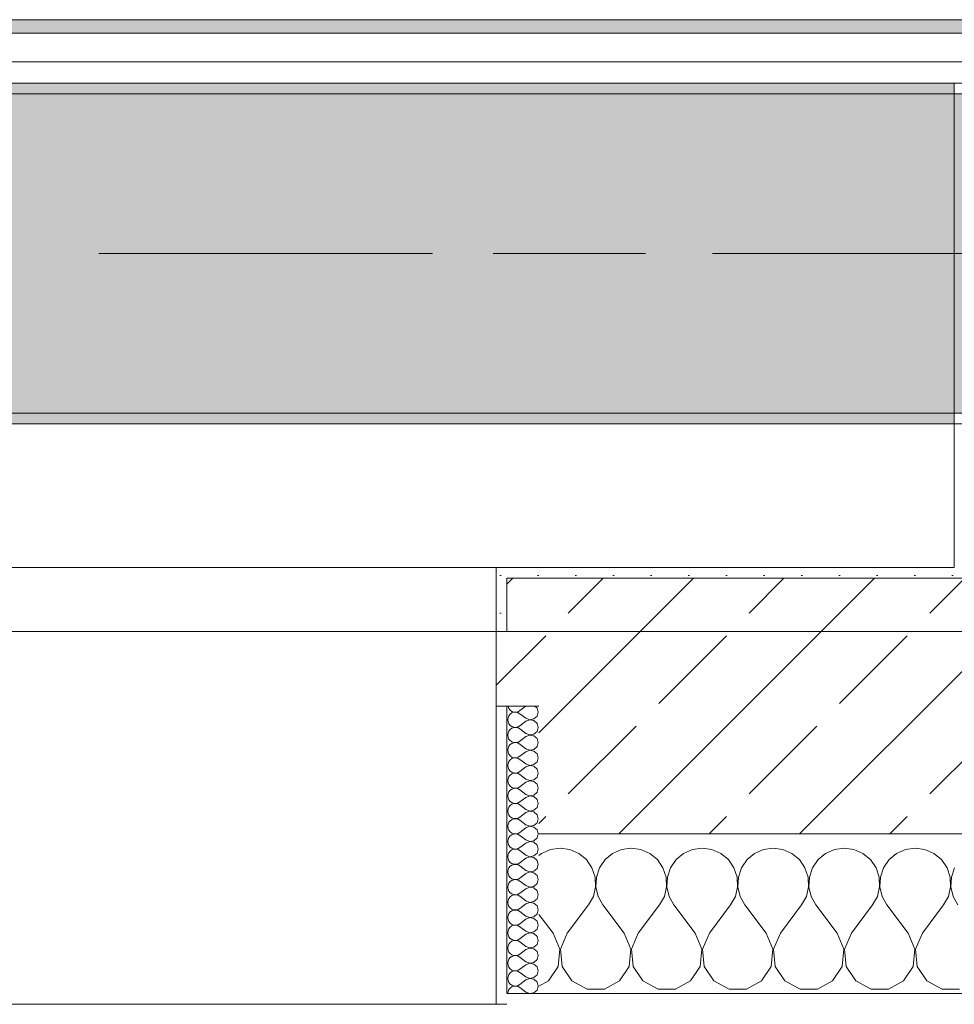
# Model space of a CAD drawing. Header units: metres. Extents: x -3.6 to 84.5, y -11 to 16.8.
# Tile 114 of 256: x 28.3 to 29.2, y -0.2 to 0.8. Entities that reach past the tile are written whole.
import ezdxf

# ---------------------------------------------------------------- set-up
doc = ezdxf.new("R2010")
doc.units = ezdxf.units.M
doc.header["$MEASUREMENT"] = 0
doc.linetypes.add('Achse', pattern=[0.2, 0.1, -0.05, 0, -0.05])
doc.linetypes.add('Strichlinie doppelt', pattern=[0.546806, 0.264583, -0.105833, 0.070556, -0.105833])
for name, color, linetype in [('451 - Universal.Achsen Raster', 7, 'Continuous'), ('604 - Struktur.Wand Aussen', 7, 'Continuous'), ('607 - Struktur.Stütze', 7, 'Continuous'), ('608 - Struktur.Träger', 7, 'Continuous'), ('653 - Abdeckung.TB Verkofferung', 7, 'Continuous')]:
    doc.layers.add(name, color=color, linetype=linetype)
pattern_1 = [(45, (0, 0), (-0.01767767, 0.01767767), [0, -0.025])]
pattern_2 = [(0, (0, 0), (0, 0.08660254), [0, -0.05]), (0, (0.025, 0.0433), (0, 0.08660254), [0, -0.05])]
pattern_3 = [(45, (0, 0), (-0.08485281, 0.08485281), []), (45, (-0.04243, 0.04243), (-0.08485281, 0.08485281), [0.09, -0.03])]

# ---------------------------------------------------------------- blocks, each defined once
blk = doc.blocks.new('*X93')
at = {"layer": '604 - Struktur.Wand Aussen', "color": 7, "linetype": 'Continuous', "lineweight": 5}
for p, q in [((28.8, -0.00833), (28.79089, -0.0096)), ((28.80911, -0.0096), (28.8, -0.00833)), ((28.86667, -0.00833), (28.85756, -0.0096)), ((28.87578, -0.0096), (28.86667, -0.00833)), ((28.93333, -0.00833), (28.92422, -0.0096)), ((28.94244, -0.0096), (28.93333, -0.00833)), ((29, -0.00833), (28.99089, -0.0096)), ((29.00911, -0.0096), (29, -0.00833)), ((29.06667, -0.00833), (29.05756, -0.0096)), ((29.07578, -0.0096), (29.06667, -0.00833)), ((29.13333, -0.00833), (29.12422, -0.0096)), ((29.14244, -0.0096), (29.13333, -0.00833)), ((28.78248, -0.01331), (28.78, -0.01536)), ((28.79089, -0.0096), (28.78248, -0.01331)), ((28.81752, -0.01331), (28.80911, -0.0096)), ((28.82461, -0.01918), (28.81752, -0.01331)), ((28.84914, -0.01331), (28.84206, -0.01918)), ((28.85756, -0.0096), (28.84914, -0.01331)), ((28.88419, -0.01331), (28.87578, -0.0096)), ((28.89127, -0.01918), (28.88419, -0.01331)), ((28.91581, -0.01331), (28.90873, -0.01918)), ((28.92422, -0.0096), (28.91581, -0.01331)), ((28.95086, -0.01331), (28.94244, -0.0096)), ((28.95794, -0.01918), (28.95086, -0.01331)), ((28.98248, -0.01331), (28.97539, -0.01918)), ((28.99089, -0.0096), (28.98248, -0.01331)), ((29.01752, -0.01331), (29.00911, -0.0096)), ((29.02461, -0.01918), (29.01752, -0.01331)), ((29.04914, -0.01331), (29.04206, -0.01918)), ((29.05756, -0.0096), (29.04914, -0.01331)), ((29.08419, -0.01331), (29.07578, -0.0096)), ((29.09127, -0.01918), (29.08419, -0.01331)), ((29.11581, -0.01331), (29.10873, -0.01918)), ((29.12422, -0.0096), (29.11581, -0.01331)), ((29.15086, -0.01331), (29.14244, -0.0096)), ((29.15794, -0.01918), (29.15086, -0.01331)), ((28.82981, -0.02676), (28.82461, -0.01918)), ((28.83275, -0.03547), (28.82981, -0.02676)), ((28.83685, -0.02676), (28.83391, -0.03547)), ((28.84206, -0.01918), (28.83685, -0.02676)), ((28.89648, -0.02676), (28.89127, -0.01918)), ((28.89942, -0.03547), (28.89648, -0.02676)), ((28.90352, -0.02676), (28.90058, -0.03547)), ((28.90873, -0.01918), (28.90352, -0.02676)), ((28.96315, -0.02676), (28.95794, -0.01918)), ((28.96609, -0.03547), (28.96315, -0.02676)), ((28.97019, -0.02676), (28.96725, -0.03547)), ((28.97539, -0.01918), (28.97019, -0.02676)), ((29.02981, -0.02676), (29.02461, -0.01918)), ((29.03275, -0.03547), (29.02981, -0.02676)), ((29.03685, -0.02676), (29.03391, -0.03547)), ((29.04206, -0.01918), (29.03685, -0.02676)), ((29.09648, -0.02676), (29.09127, -0.01918)), ((29.09942, -0.03547), (29.09648, -0.02676)), ((29.10352, -0.02676), (29.10058, -0.03547)), ((29.10873, -0.01918), (29.10352, -0.02676)), ((29.16315, -0.02676), (29.15794, -0.01918)), ((29.16609, -0.03547), (29.16315, -0.02676)), ((29.17019, -0.02676), (29.16725, -0.03547)), ((28.8332, -0.04466), (28.83275, -0.03547)), ((28.83391, -0.03547), (28.83347, -0.04466)), ((28.89987, -0.04466), (28.89942, -0.03547)), ((28.90058, -0.03547), (28.90013, -0.04466)), ((28.96653, -0.04466), (28.96609, -0.03547)), ((28.96725, -0.03547), (28.9668, -0.04466)), ((29.0332, -0.04466), (29.03275, -0.03547)), ((29.03391, -0.03547), (29.03347, -0.04466)), ((29.09987, -0.04466), (29.09942, -0.03547)), ((29.10058, -0.03547), (29.10013, -0.04466)), ((29.16653, -0.04466), (29.16609, -0.03547)), ((29.16725, -0.03547), (29.1668, -0.04466)), ((28.83112, -0.05362), (28.8332, -0.04466)), ((28.83347, -0.04466), (28.83555, -0.05362)), ((28.89778, -0.05362), (28.89987, -0.04466)), ((28.90013, -0.04466), (28.90222, -0.05362)), ((28.96445, -0.05362), (28.96653, -0.04466)), ((28.9668, -0.04466), (28.96888, -0.05362)), ((29.03112, -0.05362), (29.0332, -0.04466)), ((29.03347, -0.04466), (29.03555, -0.05362)), ((29.09778, -0.05362), (29.09987, -0.04466)), ((29.10013, -0.04466), (29.10222, -0.05362)), ((29.16445, -0.05362), (29.16653, -0.04466)), ((29.1668, -0.04466), (29.16888, -0.05362)), ((28.82667, -0.06167), (28.83112, -0.05362)), ((28.83555, -0.05362), (28.84, -0.06167)), ((28.89333, -0.06167), (28.89778, -0.05362)), ((28.90222, -0.05362), (28.90667, -0.06167)), ((28.96, -0.06167), (28.96445, -0.05362)), ((28.96888, -0.05362), (28.97333, -0.06167)), ((29.02667, -0.06167), (29.03112, -0.05362)), ((29.03555, -0.05362), (29.04, -0.06167)), ((29.09333, -0.06167), (29.09778, -0.05362)), ((29.10222, -0.05362), (29.10667, -0.06167)), ((29.16, -0.06167), (29.16445, -0.05362)), ((29.16888, -0.05362), (29.17333, -0.06167)), ((28.80667, -0.08833), (28.82667, -0.06167)), ((28.86, -0.08833), (28.84, -0.06167)), ((28.87333, -0.08833), (28.89333, -0.06167)), ((28.92667, -0.08833), (28.90667, -0.06167)), ((28.94, -0.08833), (28.96, -0.06167)), ((28.99333, -0.08833), (28.97333, -0.06167)), ((29.00667, -0.08833), (29.02667, -0.06167)), ((29.06, -0.08833), (29.04, -0.06167)), ((29.07333, -0.08833), (29.09333, -0.06167)), ((29.12667, -0.08833), (29.10667, -0.06167)), ((29.14, -0.08833), (29.16, -0.06167)), ((28.79333, -0.08833), (28.78, -0.07056)), ((28.79962, -0.1033), (28.79333, -0.08833)), ((28.80667, -0.08833), (28.80038, -0.1033)), ((28.86629, -0.1033), (28.86, -0.08833)), ((28.87333, -0.08833), (28.86705, -0.1033)), ((28.93295, -0.1033), (28.92667, -0.08833)), ((28.94, -0.08833), (28.93371, -0.1033)), ((28.99962, -0.1033), (28.99333, -0.08833)), ((29.00667, -0.08833), (29.00038, -0.1033)), ((29.06629, -0.1033), (29.06, -0.08833)), ((29.07333, -0.08833), (29.06705, -0.1033)), ((29.13295, -0.1033), (29.12667, -0.08833)), ((29.14, -0.08833), (29.13371, -0.1033)), ((28.79808, -0.11947), (28.79962, -0.1033)), ((28.80038, -0.1033), (28.80192, -0.11947)), ((28.86475, -0.11947), (28.86629, -0.1033)), ((28.86705, -0.1033), (28.86858, -0.11947)), ((28.93142, -0.11947), (28.93295, -0.1033)), ((28.93371, -0.1033), (28.93525, -0.11947)), ((28.99808, -0.11947), (28.99962, -0.1033)), ((29.00038, -0.1033), (29.00192, -0.11947)), ((29.06475, -0.11947), (29.06629, -0.1033)), ((29.06705, -0.1033), (29.06858, -0.11947)), ((29.13142, -0.11947), (29.13295, -0.1033)), ((29.13371, -0.1033), (29.13525, -0.11947)), ((28.7891, -0.13299), (28.79808, -0.11947)), ((28.80192, -0.11947), (28.8109, -0.13299)), ((28.85576, -0.13299), (28.86475, -0.11947)), ((28.86858, -0.11947), (28.87757, -0.13299)), ((28.92243, -0.13299), (28.93142, -0.11947)), ((28.93525, -0.11947), (28.94424, -0.13299)), ((28.9891, -0.13299), (28.99808, -0.11947)), ((29.00192, -0.11947), (29.0109, -0.13299)), ((29.05576, -0.13299), (29.06475, -0.11947)), ((29.06858, -0.11947), (29.07757, -0.13299)), ((29.12243, -0.13299), (29.13142, -0.11947)), ((29.13525, -0.11947), (29.14424, -0.13299)), ((28.78, -0.13787), (28.7891, -0.13299)), ((28.8109, -0.13299), (28.82521, -0.14066)), ((28.84145, -0.14066), (28.85576, -0.13299)), ((28.87757, -0.13299), (28.89188, -0.14066)), ((28.90812, -0.14066), (28.92243, -0.13299)), ((28.94424, -0.13299), (28.95855, -0.14066)), ((28.97479, -0.14066), (28.9891, -0.13299)), ((29.0109, -0.13299), (29.02521, -0.14066)), ((29.04145, -0.14066), (29.05576, -0.13299)), ((29.07757, -0.13299), (29.09188, -0.14066)), ((29.10812, -0.14066), (29.12243, -0.13299)), ((29.14424, -0.13299), (29.15855, -0.14066)), ((28.82521, -0.14066), (28.84145, -0.14066)), ((28.89188, -0.14066), (28.90812, -0.14066)), ((28.95855, -0.14066), (28.97479, -0.14066)), ((29.02521, -0.14066), (29.04145, -0.14066)), ((29.09188, -0.14066), (29.10812, -0.14066)), ((29.15855, -0.14066), (29.17479, -0.14066))]:
    blk.add_line(p, q, dxfattribs=at)
blk = doc.blocks.new('*X108')
at = {"layer": '604 - Struktur.Wand Aussen', "color": 7, "linetype": 'Continuous', "lineweight": 5}
for p, q in [((28.75091, 0.125), (28.75099, 0.12448)), ((28.75099, 0.12448), (28.75178, 0.12267)), ((28.75178, 0.12267), (28.75304, 0.12116)), ((28.75304, 0.12116), (28.75466, 0.12004)), ((28.76042, 0.11976), (28.76214, 0.12071)), ((28.76786, 0.125), (28.76214, 0.12071)), ((28.77822, 0.12304), (28.77608, 0.125)), ((28.77929, 0.11929), (28.77822, 0.12304)), ((28.75099, 0.11409), (28.75071, 0.11214)), ((28.75071, 0.11214), (28.75099, 0.11019)), ((28.75178, 0.1159), (28.75099, 0.11409)), ((28.75304, 0.11742), (28.75178, 0.1159)), ((28.75466, 0.11853), (28.75304, 0.11742)), ((28.75466, 0.12004), (28.75653, 0.11941)), ((28.75653, 0.11916), (28.75466, 0.11853)), ((28.75653, 0.11941), (28.7585, 0.11931)), ((28.7585, 0.11926), (28.75653, 0.11916)), ((28.7585, 0.11931), (28.76042, 0.11976)), ((28.76042, 0.11881), (28.7585, 0.11926)), ((28.76214, 0.11786), (28.76042, 0.11881)), ((28.76786, 0.11357), (28.76214, 0.11786)), ((28.76786, 0.11357), (28.7715, 0.11217)), ((28.7715, 0.11211), (28.76786, 0.11071)), ((28.7715, 0.11217), (28.77534, 0.1129)), ((28.77534, 0.11139), (28.7715, 0.11211)), ((28.77534, 0.1129), (28.77822, 0.11553)), ((28.77822, 0.10876), (28.77534, 0.11139)), ((28.77822, 0.11553), (28.77929, 0.11929)), ((28.75099, 0.11019), (28.75178, 0.10839)), ((28.75178, 0.10839), (28.75304, 0.10687)), ((28.75304, 0.10313), (28.75178, 0.10161)), ((28.75304, 0.10687), (28.75466, 0.10575)), ((28.75466, 0.10425), (28.75304, 0.10313)), ((28.75466, 0.10575), (28.75653, 0.10512)), ((28.75653, 0.10488), (28.75466, 0.10425)), ((28.75653, 0.10512), (28.7585, 0.10503)), ((28.7585, 0.10497), (28.75653, 0.10488)), ((28.7585, 0.10503), (28.76042, 0.10547)), ((28.76042, 0.10453), (28.7585, 0.10497)), ((28.76042, 0.10547), (28.76214, 0.10643)), ((28.76214, 0.10357), (28.76042, 0.10453)), ((28.76786, 0.11071), (28.76214, 0.10643)), ((28.76786, 0.09929), (28.76214, 0.10357)), ((28.77929, 0.105), (28.77822, 0.10876)), ((28.77822, 0.10124), (28.77929, 0.105)), ((28.75099, 0.09981), (28.75071, 0.09786)), ((28.75071, 0.09786), (28.75099, 0.09591)), ((28.75178, 0.10161), (28.75099, 0.09981)), ((28.75099, 0.09591), (28.75178, 0.0941)), ((28.75178, 0.0941), (28.75304, 0.09258)), ((28.75304, 0.09258), (28.75466, 0.09147)), ((28.76786, 0.09643), (28.76214, 0.09214)), ((28.76786, 0.09929), (28.7715, 0.09789)), ((28.7715, 0.09783), (28.76786, 0.09643)), ((28.7715, 0.09789), (28.77534, 0.09861)), ((28.77534, 0.0971), (28.7715, 0.09783)), ((28.77534, 0.09861), (28.77822, 0.10124)), ((28.77822, 0.09447), (28.77534, 0.0971)), ((28.77929, 0.09071), (28.77822, 0.09447)), ((28.75099, 0.08552), (28.75071, 0.08357)), ((28.75071, 0.08357), (28.75099, 0.08162)), ((28.75178, 0.08733), (28.75099, 0.08552)), ((28.75304, 0.08884), (28.75178, 0.08733)), ((28.75466, 0.08996), (28.75304, 0.08884)), ((28.75466, 0.09147), (28.75653, 0.09084)), ((28.75653, 0.09059), (28.75466, 0.08996)), ((28.75653, 0.09084), (28.7585, 0.09074)), ((28.7585, 0.09069), (28.75653, 0.09059)), ((28.7585, 0.09074), (28.76042, 0.09119)), ((28.76042, 0.09024), (28.7585, 0.09069)), ((28.76042, 0.09119), (28.76214, 0.09214)), ((28.76214, 0.08929), (28.76042, 0.09024)), ((28.76786, 0.085), (28.76214, 0.08929)), ((28.76786, 0.085), (28.7715, 0.0836)), ((28.7715, 0.08354), (28.76786, 0.08214)), ((28.7715, 0.0836), (28.77534, 0.08433)), ((28.77534, 0.08282), (28.7715, 0.08354)), ((28.77534, 0.08433), (28.77822, 0.08696)), ((28.77822, 0.08696), (28.77929, 0.09071)), ((28.75099, 0.08162), (28.75178, 0.07982)), ((28.75178, 0.07982), (28.75304, 0.0783)), ((28.75304, 0.07456), (28.75178, 0.07304)), ((28.75304, 0.0783), (28.75466, 0.07718)), ((28.75466, 0.07567), (28.75304, 0.07456)), ((28.75466, 0.07718), (28.75653, 0.07655)), ((28.75653, 0.0763), (28.75466, 0.07567)), ((28.75653, 0.07655), (28.7585, 0.07646)), ((28.7585, 0.0764), (28.75653, 0.0763)), ((28.7585, 0.07646), (28.76042, 0.0769)), ((28.76042, 0.07595), (28.7585, 0.0764)), ((28.76042, 0.0769), (28.76214, 0.07786)), ((28.76214, 0.075), (28.76042, 0.07595)), ((28.76786, 0.08214), (28.76214, 0.07786)), ((28.76786, 0.07071), (28.76214, 0.075)), ((28.77822, 0.08018), (28.77534, 0.08282)), ((28.77929, 0.07643), (28.77822, 0.08018)), ((28.77822, 0.07267), (28.77929, 0.07643)), ((28.75099, 0.07124), (28.75071, 0.06929)), ((28.75071, 0.06929), (28.75099, 0.06733)), ((28.75178, 0.07304), (28.75099, 0.07124)), ((28.75099, 0.06733), (28.75178, 0.06553)), ((28.75178, 0.06553), (28.75304, 0.06401)), ((28.76786, 0.06786), (28.76214, 0.06357)), ((28.76786, 0.07071), (28.7715, 0.06931)), ((28.7715, 0.06926), (28.76786, 0.06786)), ((28.7715, 0.06931), (28.77534, 0.07004)), ((28.77534, 0.06853), (28.7715, 0.06926)), ((28.77534, 0.07004), (28.77822, 0.07267)), ((28.77822, 0.0659), (28.77534, 0.06853)), ((28.77929, 0.06214), (28.77822, 0.0659)), ((28.75099, 0.05695), (28.75071, 0.055)), ((28.75178, 0.05876), (28.75099, 0.05695)), ((28.75304, 0.06027), (28.75178, 0.05876)), ((28.75304, 0.06401), (28.75466, 0.0629)), ((28.75466, 0.06139), (28.75304, 0.06027)), ((28.75466, 0.0629), (28.75653, 0.06227)), ((28.75653, 0.06202), (28.75466, 0.06139)), ((28.75653, 0.06227), (28.7585, 0.06217)), ((28.7585, 0.06211), (28.75653, 0.06202)), ((28.7585, 0.06217), (28.76042, 0.06262)), ((28.76042, 0.06167), (28.7585, 0.06211)), ((28.76042, 0.06262), (28.76214, 0.06357)), ((28.76214, 0.06071), (28.76042, 0.06167)), ((28.76786, 0.05643), (28.76214, 0.06071)), ((28.76786, 0.05643), (28.7715, 0.05503)), ((28.7715, 0.05503), (28.77534, 0.05575)), ((28.77534, 0.05575), (28.77822, 0.05839)), ((28.77822, 0.05839), (28.77929, 0.06214)), ((28.75071, 0.055), (28.75099, 0.05305)), ((28.75099, 0.05305), (28.75178, 0.05124)), ((28.75178, 0.05124), (28.75304, 0.04973)), ((28.75304, 0.04973), (28.75466, 0.04861)), ((28.75466, 0.0471), (28.75304, 0.04599)), ((28.75466, 0.04861), (28.75653, 0.04798)), ((28.75653, 0.04773), (28.75466, 0.0471)), ((28.75653, 0.04798), (28.7585, 0.04789)), ((28.7585, 0.04783), (28.75653, 0.04773)), ((28.7585, 0.04789), (28.76042, 0.04833)), ((28.76042, 0.04738), (28.7585, 0.04783)), ((28.76042, 0.04833), (28.76214, 0.04929)), ((28.76214, 0.04643), (28.76042, 0.04738)), ((28.76786, 0.05357), (28.76214, 0.04929)), ((28.76786, 0.04214), (28.76214, 0.04643)), ((28.7715, 0.05497), (28.76786, 0.05357)), ((28.77534, 0.05425), (28.7715, 0.05497)), ((28.77822, 0.05161), (28.77534, 0.05425)), ((28.77929, 0.04786), (28.77822, 0.05161)), ((28.77822, 0.0441), (28.77929, 0.04786)), ((28.75099, 0.04267), (28.75071, 0.04071)), ((28.75071, 0.04071), (28.75099, 0.03876)), ((28.75178, 0.04447), (28.75099, 0.04267)), ((28.75099, 0.03876), (28.75178, 0.03696)), ((28.75304, 0.04599), (28.75178, 0.04447)), ((28.76786, 0.03929), (28.76214, 0.035)), ((28.76786, 0.04214), (28.7715, 0.04074)), ((28.7715, 0.04069), (28.76786, 0.03929)), ((28.7715, 0.04074), (28.77534, 0.04147)), ((28.77534, 0.03996), (28.7715, 0.04069)), ((28.77534, 0.04147), (28.77822, 0.0441)), ((28.77822, 0.03733), (28.77534, 0.03996)), ((28.77929, 0.03357), (28.77822, 0.03733)), ((28.75099, 0.02838), (28.75071, 0.02643)), ((28.75178, 0.03018), (28.75099, 0.02838)), ((28.75178, 0.03696), (28.75304, 0.03544)), ((28.75304, 0.0317), (28.75178, 0.03018)), ((28.75304, 0.03544), (28.75466, 0.03433)), ((28.75466, 0.03282), (28.75304, 0.0317)), ((28.75466, 0.03433), (28.75653, 0.0337)), ((28.75653, 0.03345), (28.75466, 0.03282)), ((28.75653, 0.0337), (28.7585, 0.0336)), ((28.7585, 0.03354), (28.75653, 0.03345)), ((28.7585, 0.0336), (28.76042, 0.03405)), ((28.76042, 0.0331), (28.7585, 0.03354)), ((28.76042, 0.03405), (28.76214, 0.035)), ((28.76214, 0.03214), (28.76042, 0.0331)), ((28.76786, 0.02786), (28.76214, 0.03214)), ((28.76786, 0.02786), (28.7715, 0.02646)), ((28.77534, 0.02718), (28.77822, 0.02982)), ((28.77822, 0.02982), (28.77929, 0.03357)), ((28.75071, 0.02643), (28.75099, 0.02448)), ((28.75099, 0.02448), (28.75178, 0.02267)), ((28.75178, 0.02267), (28.75304, 0.02116)), ((28.75304, 0.02116), (28.75466, 0.02004)), ((28.75466, 0.01853), (28.75304, 0.01742)), ((28.75466, 0.02004), (28.75653, 0.01941)), ((28.75653, 0.01916), (28.75466, 0.01853)), ((28.75653, 0.01941), (28.7585, 0.01931)), ((28.7585, 0.01926), (28.75653, 0.01916)), ((28.7585, 0.01931), (28.76042, 0.01976)), ((28.76042, 0.01881), (28.7585, 0.01926)), ((28.76042, 0.01976), (28.76214, 0.02071)), ((28.76214, 0.01786), (28.76042, 0.01881)), ((28.76786, 0.025), (28.76214, 0.02071)), ((28.7715, 0.0264), (28.76786, 0.025)), ((28.7715, 0.02646), (28.77534, 0.02718)), ((28.77534, 0.02567), (28.7715, 0.0264)), ((28.77822, 0.02304), (28.77534, 0.02567)), ((28.77929, 0.01929), (28.77822, 0.02304)), ((28.77822, 0.01553), (28.77929, 0.01929)), ((28.75099, 0.01409), (28.75071, 0.01214)), ((28.75071, 0.01214), (28.75099, 0.01019)), ((28.75178, 0.0159), (28.75099, 0.01409)), ((28.75099, 0.01019), (28.75178, 0.00839)), ((28.75304, 0.01742), (28.75178, 0.0159)), ((28.76786, 0.01357), (28.76214, 0.01786)), ((28.76786, 0.01071), (28.76214, 0.00643)), ((28.76786, 0.01357), (28.7715, 0.01217)), ((28.7715, 0.01211), (28.76786, 0.01071)), ((28.7715, 0.01217), (28.77534, 0.0129)), ((28.77534, 0.01139), (28.7715, 0.01211)), ((28.77534, 0.0129), (28.77822, 0.01553)), ((28.77822, 0.00876), (28.77534, 0.01139)), ((28.75178, 0.00161), (28.75099, -0.00019)), ((28.75178, 0.00839), (28.75304, 0.00687)), ((28.75304, 0.00313), (28.75178, 0.00161)), ((28.75304, 0.00687), (28.75466, 0.00575)), ((28.75466, 0.00425), (28.75304, 0.00313)), ((28.75466, 0.00575), (28.75653, 0.00512)), ((28.75653, 0.00488), (28.75466, 0.00425)), ((28.75653, 0.00512), (28.7585, 0.00503)), ((28.7585, 0.00497), (28.75653, 0.00488)), ((28.7585, 0.00503), (28.76042, 0.00547)), ((28.76042, 0.00453), (28.7585, 0.00497)), ((28.76042, 0.00547), (28.76214, 0.00643)), ((28.76214, 0.00357), (28.76042, 0.00453)), ((28.76786, -0.00071), (28.76214, 0.00357)), ((28.77534, -0.00139), (28.77822, 0.00124)), ((28.77929, 0.005), (28.77822, 0.00876)), ((28.77822, 0.00124), (28.77929, 0.005)), ((28.75099, -0.00019), (28.75071, -0.00214)), ((28.75071, -0.00214), (28.75099, -0.00409)), ((28.75099, -0.00409), (28.75178, -0.0059)), ((28.75178, -0.0059), (28.75304, -0.00742)), ((28.75304, -0.00742), (28.75466, -0.00853)), ((28.75466, -0.00853), (28.75653, -0.00916)), ((28.75653, -0.00916), (28.7585, -0.00926)), ((28.7585, -0.00926), (28.76042, -0.00881)), ((28.76042, -0.00881), (28.76214, -0.00786)), ((28.76786, -0.00357), (28.76214, -0.00786)), ((28.76786, -0.00071), (28.7715, -0.00211)), ((28.7715, -0.00217), (28.76786, -0.00357)), ((28.7715, -0.00211), (28.77534, -0.00139)), ((28.77534, -0.0029), (28.7715, -0.00217)), ((28.77822, -0.00553), (28.77534, -0.0029)), ((28.77929, -0.00929), (28.77822, -0.00553)), ((28.75099, -0.01448), (28.75071, -0.01643)), ((28.75071, -0.01643), (28.75099, -0.01838)), ((28.75178, -0.01267), (28.75099, -0.01448)), ((28.75099, -0.01838), (28.75178, -0.02018)), ((28.75304, -0.01116), (28.75178, -0.01267)), ((28.75466, -0.01004), (28.75304, -0.01116)), ((28.75653, -0.00941), (28.75466, -0.01004)), ((28.7585, -0.00931), (28.75653, -0.00941)), ((28.76042, -0.00976), (28.7585, -0.00931)), ((28.76214, -0.01071), (28.76042, -0.00976)), ((28.76786, -0.015), (28.76214, -0.01071)), ((28.76786, -0.01786), (28.76214, -0.02214)), ((28.76786, -0.015), (28.7715, -0.0164)), ((28.7715, -0.01646), (28.76786, -0.01786)), ((28.7715, -0.0164), (28.77534, -0.01567)), ((28.77534, -0.01718), (28.7715, -0.01646)), ((28.77534, -0.01567), (28.77822, -0.01304)), ((28.77822, -0.01982), (28.77534, -0.01718)), ((28.77822, -0.01304), (28.77929, -0.00929)), ((28.75178, -0.02696), (28.75099, -0.02876)), ((28.75178, -0.02018), (28.75304, -0.0217)), ((28.75304, -0.02544), (28.75178, -0.02696)), ((28.75304, -0.0217), (28.75466, -0.02282)), ((28.75466, -0.02433), (28.75304, -0.02544)), ((28.75466, -0.02282), (28.75653, -0.02345)), ((28.75653, -0.0237), (28.75466, -0.02433)), ((28.75653, -0.02345), (28.7585, -0.02354)), ((28.7585, -0.0236), (28.75653, -0.0237)), ((28.7585, -0.02354), (28.76042, -0.0231)), ((28.76042, -0.02405), (28.7585, -0.0236)), ((28.76042, -0.0231), (28.76214, -0.02214)), ((28.76214, -0.025), (28.76042, -0.02405)), ((28.76786, -0.02929), (28.76214, -0.025)), ((28.77534, -0.02996), (28.77822, -0.02733)), ((28.77929, -0.02357), (28.77822, -0.01982)), ((28.77822, -0.02733), (28.77929, -0.02357)), ((28.75099, -0.02876), (28.75071, -0.03071)), ((28.75071, -0.03071), (28.75099, -0.03267)), ((28.75099, -0.03267), (28.75178, -0.03447)), ((28.75178, -0.03447), (28.75304, -0.03599)), ((28.75304, -0.03599), (28.75466, -0.0371)), ((28.76042, -0.03738), (28.76214, -0.03643)), ((28.76786, -0.03214), (28.76214, -0.03643)), ((28.76786, -0.02929), (28.7715, -0.03069)), ((28.7715, -0.03074), (28.76786, -0.03214)), ((28.7715, -0.03069), (28.77534, -0.02996)), ((28.77534, -0.03147), (28.7715, -0.03074)), ((28.77822, -0.0341), (28.77534, -0.03147)), ((28.77929, -0.03786), (28.77822, -0.0341)), ((28.75099, -0.04305), (28.75071, -0.045)), ((28.75071, -0.045), (28.75099, -0.04695)), ((28.75178, -0.04124), (28.75099, -0.04305)), ((28.75304, -0.03973), (28.75178, -0.04124)), ((28.75466, -0.03861), (28.75304, -0.03973)), ((28.75466, -0.0371), (28.75653, -0.03773)), ((28.75653, -0.03798), (28.75466, -0.03861)), ((28.75653, -0.03773), (28.7585, -0.03783)), ((28.7585, -0.03789), (28.75653, -0.03798)), ((28.7585, -0.03783), (28.76042, -0.03738)), ((28.76042, -0.03833), (28.7585, -0.03789)), ((28.76214, -0.03929), (28.76042, -0.03833)), ((28.76786, -0.04357), (28.76214, -0.03929)), ((28.76786, -0.04357), (28.7715, -0.04497)), ((28.7715, -0.04503), (28.76786, -0.04643)), ((28.7715, -0.04497), (28.77534, -0.04425)), ((28.77534, -0.04575), (28.7715, -0.04503)), ((28.77534, -0.04425), (28.77822, -0.04161)), ((28.77822, -0.04839), (28.77534, -0.04575)), ((28.77822, -0.04161), (28.77929, -0.03786)), ((28.75099, -0.04695), (28.75178, -0.04876)), ((28.75178, -0.04876), (28.75304, -0.05027)), ((28.75304, -0.05401), (28.75178, -0.05553)), ((28.75304, -0.05027), (28.75466, -0.05139)), ((28.75466, -0.0529), (28.75304, -0.05401)), ((28.75466, -0.05139), (28.75653, -0.05202)), ((28.75653, -0.05227), (28.75466, -0.0529)), ((28.75653, -0.05202), (28.7585, -0.05211)), ((28.7585, -0.05217), (28.75653, -0.05227)), ((28.7585, -0.05211), (28.76042, -0.05167)), ((28.76042, -0.05262), (28.7585, -0.05217)), ((28.76042, -0.05167), (28.76214, -0.05071)), ((28.76214, -0.05357), (28.76042, -0.05262)), ((28.76786, -0.04643), (28.76214, -0.05071)), ((28.76786, -0.05786), (28.76214, -0.05357)), ((28.77929, -0.05214), (28.77822, -0.04839)), ((28.77822, -0.0559), (28.77929, -0.05214)), ((28.75099, -0.05733), (28.75071, -0.05929)), ((28.75071, -0.05929), (28.75099, -0.06124)), ((28.75178, -0.05553), (28.75099, -0.05733)), ((28.75099, -0.06124), (28.75178, -0.06304)), ((28.75178, -0.06304), (28.75304, -0.06456)), ((28.75304, -0.06456), (28.75466, -0.06567)), ((28.76786, -0.06071), (28.76214, -0.065)), ((28.76786, -0.05786), (28.7715, -0.05926)), ((28.7715, -0.05931), (28.76786, -0.06071)), ((28.7715, -0.05926), (28.77534, -0.05853)), ((28.77534, -0.06004), (28.7715, -0.05931)), ((28.77534, -0.05853), (28.77822, -0.0559)), ((28.77822, -0.06267), (28.77534, -0.06004)), ((28.77929, -0.06643), (28.77822, -0.06267)), ((28.75099, -0.07162), (28.75071, -0.07357)), ((28.75071, -0.07357), (28.75099, -0.07552)), ((28.75178, -0.06982), (28.75099, -0.07162)), ((28.75304, -0.0683), (28.75178, -0.06982)), ((28.75466, -0.06718), (28.75304, -0.0683)), ((28.75466, -0.06567), (28.75653, -0.0663)), ((28.75653, -0.06655), (28.75466, -0.06718)), ((28.75653, -0.0663), (28.7585, -0.0664)), ((28.7585, -0.06646), (28.75653, -0.06655)), ((28.7585, -0.0664), (28.76042, -0.06595)), ((28.76042, -0.0669), (28.7585, -0.06646)), ((28.76042, -0.06595), (28.76214, -0.065)), ((28.76214, -0.06786), (28.76042, -0.0669)), ((28.76786, -0.07214), (28.76214, -0.06786)), ((28.76786, -0.07214), (28.7715, -0.07354)), ((28.7715, -0.0736), (28.76786, -0.075)), ((28.7715, -0.07354), (28.77534, -0.07282)), ((28.77534, -0.07433), (28.7715, -0.0736)), ((28.77534, -0.07282), (28.77822, -0.07018)), ((28.77822, -0.07018), (28.77929, -0.06643)), ((28.75099, -0.07552), (28.75178, -0.07733)), ((28.75178, -0.07733), (28.75304, -0.07884)), ((28.75304, -0.08258), (28.75178, -0.0841)), ((28.75304, -0.07884), (28.75466, -0.07996)), ((28.75466, -0.08147), (28.75304, -0.08258)), ((28.75466, -0.07996), (28.75653, -0.08059)), ((28.75653, -0.08084), (28.75466, -0.08147)), ((28.75653, -0.08059), (28.7585, -0.08069)), ((28.7585, -0.08074), (28.75653, -0.08084)), ((28.7585, -0.08069), (28.76042, -0.08024)), ((28.76042, -0.08119), (28.7585, -0.08074)), ((28.76042, -0.08024), (28.76214, -0.07929)), ((28.76214, -0.08214), (28.76042, -0.08119)), ((28.76786, -0.075), (28.76214, -0.07929)), ((28.76786, -0.08643), (28.76214, -0.08214)), ((28.77822, -0.07696), (28.77534, -0.07433)), ((28.77929, -0.08071), (28.77822, -0.07696)), ((28.77822, -0.08447), (28.77929, -0.08071)), ((28.75099, -0.08591), (28.75071, -0.08786)), ((28.75071, -0.08786), (28.75099, -0.08981)), ((28.75178, -0.0841), (28.75099, -0.08591)), ((28.75099, -0.08981), (28.75178, -0.09161)), ((28.75178, -0.09161), (28.75304, -0.09313)), ((28.76786, -0.08929), (28.76214, -0.09357)), ((28.76786, -0.08643), (28.7715, -0.08783)), ((28.7715, -0.08789), (28.76786, -0.08929)), ((28.7715, -0.08783), (28.77534, -0.0871)), ((28.77534, -0.08861), (28.7715, -0.08789)), ((28.77534, -0.0871), (28.77822, -0.08447)), ((28.77822, -0.09124), (28.77534, -0.08861)), ((28.77929, -0.095), (28.77822, -0.09124)), ((28.75099, -0.10019), (28.75071, -0.10214)), ((28.75178, -0.09839), (28.75099, -0.10019)), ((28.75304, -0.09687), (28.75178, -0.09839)), ((28.75304, -0.09313), (28.75466, -0.09425)), ((28.75466, -0.09575), (28.75304, -0.09687)), ((28.75466, -0.09425), (28.75653, -0.09488)), ((28.75653, -0.09512), (28.75466, -0.09575)), ((28.75653, -0.09488), (28.7585, -0.09497)), ((28.7585, -0.09503), (28.75653, -0.09512)), ((28.7585, -0.09497), (28.76042, -0.09453)), ((28.76042, -0.09547), (28.7585, -0.09503)), ((28.76042, -0.09453), (28.76214, -0.09357)), ((28.76214, -0.09643), (28.76042, -0.09547)), ((28.76786, -0.10071), (28.76214, -0.09643)), ((28.76786, -0.10071), (28.7715, -0.10211)), ((28.7715, -0.10211), (28.77534, -0.10139)), ((28.77534, -0.10139), (28.77822, -0.09876)), ((28.77822, -0.09876), (28.77929, -0.095)), ((28.75071, -0.10214), (28.75099, -0.10409)), ((28.75099, -0.10409), (28.75178, -0.1059)), ((28.75178, -0.1059), (28.75304, -0.10742)), ((28.75304, -0.10742), (28.75466, -0.10853)), ((28.75466, -0.11004), (28.75304, -0.11116)), ((28.75466, -0.10853), (28.75653, -0.10916)), ((28.75653, -0.10941), (28.75466, -0.11004)), ((28.75653, -0.10916), (28.7585, -0.10926)), ((28.7585, -0.10931), (28.75653, -0.10941)), ((28.7585, -0.10926), (28.76042, -0.10881)), ((28.76042, -0.10976), (28.7585, -0.10931)), ((28.76042, -0.10881), (28.76214, -0.10786)), ((28.76214, -0.11071), (28.76042, -0.10976)), ((28.76786, -0.10357), (28.76214, -0.10786)), ((28.76786, -0.115), (28.76214, -0.11071)), ((28.7715, -0.10217), (28.76786, -0.10357)), ((28.77534, -0.1029), (28.7715, -0.10217)), ((28.77822, -0.10553), (28.77534, -0.1029)), ((28.77929, -0.10929), (28.77822, -0.10553)), ((28.77822, -0.11304), (28.77929, -0.10929)), ((28.75099, -0.11448), (28.75071, -0.11643)), ((28.75071, -0.11643), (28.75099, -0.11838)), ((28.75178, -0.11267), (28.75099, -0.11448)), ((28.75099, -0.11838), (28.75178, -0.12018)), ((28.75304, -0.11116), (28.75178, -0.11267)), ((28.76786, -0.11786), (28.76214, -0.12214)), ((28.76786, -0.115), (28.7715, -0.1164)), ((28.7715, -0.11646), (28.76786, -0.11786)), ((28.7715, -0.1164), (28.77534, -0.11567)), ((28.77534, -0.11718), (28.7715, -0.11646)), ((28.77534, -0.11567), (28.77822, -0.11304)), ((28.77822, -0.11982), (28.77534, -0.11718)), ((28.77929, -0.12357), (28.77822, -0.11982)), ((28.75099, -0.12876), (28.75071, -0.13071)), ((28.75178, -0.12696), (28.75099, -0.12876)), ((28.75178, -0.12018), (28.75304, -0.1217)), ((28.75304, -0.12544), (28.75178, -0.12696)), ((28.75304, -0.1217), (28.75466, -0.12282)), ((28.75466, -0.12433), (28.75304, -0.12544)), ((28.75466, -0.12282), (28.75653, -0.12345)), ((28.75653, -0.1237), (28.75466, -0.12433)), ((28.75653, -0.12345), (28.7585, -0.12354)), ((28.7585, -0.1236), (28.75653, -0.1237)), ((28.7585, -0.12354), (28.76042, -0.1231)), ((28.76042, -0.12405), (28.7585, -0.1236)), ((28.76042, -0.1231), (28.76214, -0.12214)), ((28.76214, -0.125), (28.76042, -0.12405)), ((28.76786, -0.12929), (28.76214, -0.125)), ((28.76786, -0.12929), (28.7715, -0.13069)), ((28.77534, -0.12996), (28.77822, -0.12733)), ((28.77822, -0.12733), (28.77929, -0.12357)), ((28.75071, -0.13071), (28.75099, -0.13267)), ((28.75099, -0.13267), (28.75178, -0.13447)), ((28.75178, -0.13447), (28.75304, -0.13599)), ((28.75304, -0.13599), (28.75466, -0.1371)), ((28.75466, -0.13861), (28.75304, -0.13973)), ((28.75466, -0.1371), (28.75653, -0.13773)), ((28.75653, -0.13798), (28.75466, -0.13861)), ((28.75653, -0.13773), (28.7585, -0.13783)), ((28.7585, -0.13789), (28.75653, -0.13798)), ((28.7585, -0.13783), (28.76042, -0.13738)), ((28.76042, -0.13833), (28.7585, -0.13789)), ((28.76042, -0.13738), (28.76214, -0.13643)), ((28.76214, -0.13929), (28.76042, -0.13833)), ((28.76786, -0.13214), (28.76214, -0.13643)), ((28.7715, -0.13074), (28.76786, -0.13214)), ((28.7715, -0.13069), (28.77534, -0.12996)), ((28.77534, -0.13147), (28.7715, -0.13074)), ((28.77822, -0.1341), (28.77534, -0.13147)), ((28.77929, -0.13786), (28.77822, -0.1341)), ((28.77822, -0.14161), (28.77929, -0.13786)), ((28.75099, -0.14305), (28.75071, -0.145)), ((28.75178, -0.14124), (28.75099, -0.14305)), ((28.75304, -0.13973), (28.75178, -0.14124)), ((28.76786, -0.14357), (28.76214, -0.13929)), ((28.76786, -0.14357), (28.7715, -0.14497)), ((28.7715, -0.14497), (28.77534, -0.14425)), ((28.77534, -0.14425), (28.77822, -0.14161))]:
    blk.add_line(p, q, dxfattribs=at)

msp = doc.modelspace()

# ---------------------------------------------------------------- hatches: boundary and pattern name
at = {"layer": '604 - Struktur.Wand Aussen', "linetype": 'Continuous', "lineweight": 0, "true_color": 0x000000}
h = msp.add_hatch(dxfattribs=at)
h.set_pattern_fill('Gips_0001', color=18, style=0, pattern_type=2)
h.set_pattern_definition(pattern_1)
h.paths.add_polyline_path([(28.75, 0.255), (28.74, 0.255), (28.74, 0.195), (28.75, 0.195)])
h = msp.add_hatch(dxfattribs=at)
h.set_pattern_fill('Gips_0001', color=18, style=0, pattern_type=2)
h.set_pattern_definition(pattern_1)
h.paths.add_polyline_path([(29.16999, 0.255), (28.75, 0.255), (28.75, 0.245), (29.16999, 0.245)])
h = msp.add_hatch(dxfattribs=at)
h.set_pattern_fill('Beton__Stahlbeton_0001', color=18, style=0, pattern_type=2)
h.set_pattern_definition(pattern_3)
h.paths.add_polyline_path([(28.74, 0.125), (28.75, 0.125), (28.78, 0.125), (28.78, 0.005), (29.9, 0.005), (29.9, 0.125), (29.93, 0.125), (29.94, 0.125), (29.94, 0.195), (29.93, 0.195), (29.93, 0.245), (28.75, 0.245), (28.75, 0.195), (28.74, 0.195)])
h = msp.add_hatch(dxfattribs=at)
h.set_pattern_fill('Verputz_0001', color=18, style=0, pattern_type=2)
h.set_pattern_definition(pattern_2)
h.paths.add_polyline_path([(28.75, -0.155), (28.75, 0.125), (28.74, 0.125), (28.74, -0.155)])
h = msp.add_hatch(dxfattribs=at)
h.set_pattern_fill('Verputz_0001', color=18, style=0, pattern_type=2)
h.set_pattern_definition(pattern_2)
h.paths.add_polyline_path([(28.75, -0.155), (29.93, -0.155), (29.93, -0.145), (28.75, -0.145)])
at = {"layer": '607 - Struktur.Stütze', "linetype": 'Continuous', "lineweight": 0, "true_color": 0x000000}
h = msp.add_hatch(dxfattribs=at)
h.set_pattern_fill('Gips_0001', color=18, style=0, pattern_type=2)
h.set_pattern_definition(pattern_1)
h.paths.add_polyline_path([(29.16999, 0.70998), (29.16999, 0.255), (29.17999, 0.255), (29.17999, 0.69998), (29.47999, 0.69998), (29.47999, 0.255), (29.48999, 0.255), (29.48999, 0.70998)])
h = msp.add_hatch(dxfattribs=at)
h.set_pattern_fill('Gips_0001', color=18, style=0, pattern_type=2)
h.set_pattern_definition(pattern_1)
h.paths.add_polyline_path([(29.16999, 0.255), (29.16999, 0.245), (29.48999, 0.245), (29.48999, 0.255), (29.47999, 0.255), (29.47999, 0.24998), (29.17999, 0.24998), (29.17999, 0.255)])
at = {"layer": '608 - Struktur.Träger', "linetype": 'Continuous', "lineweight": 0, "true_color": 0x000000}
h = msp.add_hatch(dxfattribs=at)
h.set_pattern_fill('Gips_0001', color=18, style=0, pattern_type=2)
h.set_pattern_definition(pattern_1)
h.paths.add_polyline_path([(25.88999, 0.70998), (25.88999, 0.69998), (29.16999, 0.69998), (29.16999, 0.70998)])
h = msp.add_hatch(dxfattribs=at)
h.set_pattern_fill('Beton__Stahlbeton_0001', color=18, style=0, pattern_type=2)
h.set_pattern_definition(pattern_3)
h.paths.add_polyline_path([(0.68999, 0.69998), (0.37999, 0.69998), (0.37999, 0.39998), (0.68999, 0.39998), (3.96999, 0.39998), (4.28999, 0.39998), (7.56999, 0.39998), (7.88999, 0.39998), (11.16999, 0.39998), (11.48999, 0.39998), (14.76999, 0.39998), (15.08999, 0.39998), (18.36999, 0.39998), (18.68999, 0.39998), (21.96999, 0.39998), (22.28999, 0.39998), (25.56999, 0.39998), (25.88999, 0.39998), (29.16999, 0.39998), (29.48999, 0.39998), (32.76999, 0.39998), (33.08999, 0.39998), (36.36999, 0.39998), (36.68999, 0.39998), (39.96999, 0.39998), (40.28999, 0.39998), (43.56999, 0.39998), (43.88999, 0.39998), (47.16999, 0.39998), (47.48999, 0.39998), (50.76999, 0.39998), (51.08999, 0.39998), (51.79999, 0.39998), (51.96999, 0.39998), (54.36999, 0.39998), (54.68999, 0.39998), (57.96999, 0.39998), (58.28999, 0.39998), (61.56999, 0.39998), (61.87999, 0.39998), (61.87999, 0.69998), (61.56999, 0.69998), (58.28999, 0.69998), (57.96999, 0.69998), (54.68999, 0.69998), (54.36999, 0.69998), (51.96999, 0.69998), (51.79999, 0.69998), (51.08999, 0.69998), (50.76999, 0.69998), (47.48999, 0.69998), (47.16999, 0.69998), (43.88999, 0.69998), (43.56999, 0.69998), (40.28999, 0.69998), (39.935, 0.69998), (36.68999, 0.69998), (36.36999, 0.69998), (33.08999, 0.69998), (32.76999, 0.69998), (29.48999, 0.69998), (29.16999, 0.69998), (25.88999, 0.69998), (25.56999, 0.69998), (22.28999, 0.69998), (21.96999, 0.69998), (18.68999, 0.69998), (18.36999, 0.69998), (15.08999, 0.69998), (14.76999, 0.69998), (11.48999, 0.69998), (11.16999, 0.69998), (7.88999, 0.69998), (7.56999, 0.69998), (4.28999, 0.69998), (3.96999, 0.69998)])
h = msp.add_hatch(dxfattribs=at)
h.set_pattern_fill('Gips_0001', color=18, style=0, pattern_type=2)
h.set_pattern_definition(pattern_1)
h.paths.add_polyline_path([(25.88999, 0.39998), (25.88999, 0.38998), (29.16999, 0.38998), (29.16999, 0.39998)])
at = {"layer": '653 - Abdeckung.TB Verkofferung', "linetype": 'Continuous', "lineweight": 0, "true_color": 0x000000}
h = msp.add_hatch(dxfattribs=at)
h.set_pattern_fill('Gips_0001', color=18, style=0, pattern_type=2)
h.set_pattern_definition(pattern_1)
h.paths.add_polyline_path([(18.61003, 0.75698), (36.46, 0.75698), (36.46, 0.76948), (18.61003, 0.76948)])

# ---------------------------------------------------------------- linework, layer by layer
at = {"layer": '451 - Universal.Achsen Raster', "color": 160, "linetype": 'Strichlinie doppelt', "lineweight": 9, "true_color": 0x3232ff}
msp.add_line((64.93503, 0.54998), (-3.175, 0.54998), dxfattribs=at)
at = {"layer": '604 - Struktur.Wand Aussen', "color": 7, "linetype": 'Continuous', "lineweight": 13}
for p, q in [((28.74, 0.255), (26.34, 0.255)), ((29.93, 0.245), (28.75, 0.245)), ((28.75, 0.245), (28.75, 0.195)), ((28.74, 0.125), (28.74, 0.195)), ((28.78, 0.005), (29.9, 0.005)), ((26.34, -0.155), (28.74, -0.155))]:
    msp.add_line(p, q, dxfattribs=at)
at = {"layer": '604 - Struktur.Wand Aussen', "color": 7, "linetype": 'Continuous', "lineweight": 5}
for p, q in [((28.74, 0.245), (28.74, 0.255)), ((28.75, 0.255), (28.74, 0.255)), ((28.74, 0.195), (28.74, 0.245)), ((28.75, 0.195), (28.74, 0.195)), ((28.74, 0.005), (28.74, 0.125)), ((28.75, 0.125), (28.74, 0.125)), ((28.78, 0.125), (28.75, 0.125)), ((28.75, 0.125), (28.75, -0.145)), ((28.75, -0.145), (28.75, 0.125)), ((28.74, -0.005), (28.74, 0.005)), ((28.74, -0.145), (28.74, -0.005)), ((28.74, -0.155), (28.74, -0.145)), ((28.78, -0.145), (28.75, -0.145)), ((28.78, -0.145), (29.9, -0.145)), ((28.75, -0.155), (28.74, -0.155))]:
    msp.add_line(p, q, dxfattribs=at)
at = {"layer": '604 - Struktur.Wand Aussen', "color": 7, "linetype": 'Continuous', "lineweight": 5, "flags": 128}
msp.add_lwpolyline([(29.16999, 0.255), (28.75, 0.255)], dxfattribs=at)
at = {"layer": '607 - Struktur.Stütze', "color": 7, "linetype": 'Continuous', "lineweight": 5, "flags": 128}
msp.add_lwpolyline([(29.48999, 0.255), (29.48999, 0.70998), (29.16999, 0.70998), (29.16999, 0.255)], dxfattribs=at)
at = {"layer": '608 - Struktur.Träger', "color": 7, "linetype": 'Continuous', "lineweight": 13}
for p, q in [((0.37999, 0.70998), (61.87999, 0.70998)), ((29.16999, 0.69998), (25.88999, 0.69998)), ((29.48999, 0.69998), (29.16999, 0.69998)), ((0.37999, 0.38998), (61.87999, 0.38998))]:
    msp.add_line(p, q, dxfattribs=at)
at = {"layer": '608 - Struktur.Träger', "color": 7, "linetype": 'Continuous', "lineweight": 5}
for p, q in [((29.16999, 0.70998), (25.88999, 0.70998)), ((29.16999, 0.70998), (29.16999, 0.69998)), ((29.16999, 0.39998), (29.16999, 0.38998)), ((29.16999, 0.38998), (25.88999, 0.38998))]:
    msp.add_line(p, q, dxfattribs=at)
at = {"layer": '608 - Struktur.Träger', "color": 7, "linetype": 'Achse', "lineweight": 9}
msp.add_line((0.37999, 0.54998), (61.87999, 0.54998), dxfattribs=at)
at = {"layer": '608 - Struktur.Träger', "color": 7, "linetype": 'Continuous', "lineweight": 13, "flags": 128}
msp.add_lwpolyline([(54.68999, 0.39998), (54.36999, 0.39998), (51.96999, 0.39998), (51.79999, 0.39998), (51.08999, 0.39998), (50.76999, 0.39998), (47.48999, 0.39998), (47.16999, 0.39998), (43.88999, 0.39998), (43.56999, 0.39998), (40.28999, 0.39998), (39.96999, 0.39998), (36.68999, 0.39998), (36.36999, 0.39998), (33.08999, 0.39998), (32.76999, 0.39998), (29.48999, 0.39998), (29.16999, 0.39998), (25.88999, 0.39998), (25.56999, 0.39998), (22.28999, 0.39998), (21.96999, 0.39998), (18.68999, 0.39998), (18.36999, 0.39998)], dxfattribs=at)
at = {"layer": '653 - Abdeckung.TB Verkofferung', "color": 7, "linetype": 'Continuous', "lineweight": 9}
for p, q in [((18.61003, 0.76948), (39.96999, 0.76948)), ((18.61003, 0.19498), (39.96999, 0.19498))]:
    msp.add_line(p, q, dxfattribs=at)
at = {"layer": '653 - Abdeckung.TB Verkofferung', "color": 7, "linetype": 'Continuous', "lineweight": 5}
for p, q in [((36.46, 0.76948), (18.61003, 0.76948)), ((36.46, 0.75698), (18.61003, 0.75698)), ((36.46, 0.72998), (18.61003, 0.72998)), ((36.46, 0.70998), (18.61003, 0.70998))]:
    msp.add_line(p, q, dxfattribs=at)

# ---------------------------------------------------------------- block references
at = {"layer": '604 - Struktur.Wand Aussen', "color": 7, "lineweight": 18}
for name in ['*X108', '*X93']:
    msp.add_blockref(name, (0, 0), dxfattribs=at)

doc.saveas('drawing.dxf')
